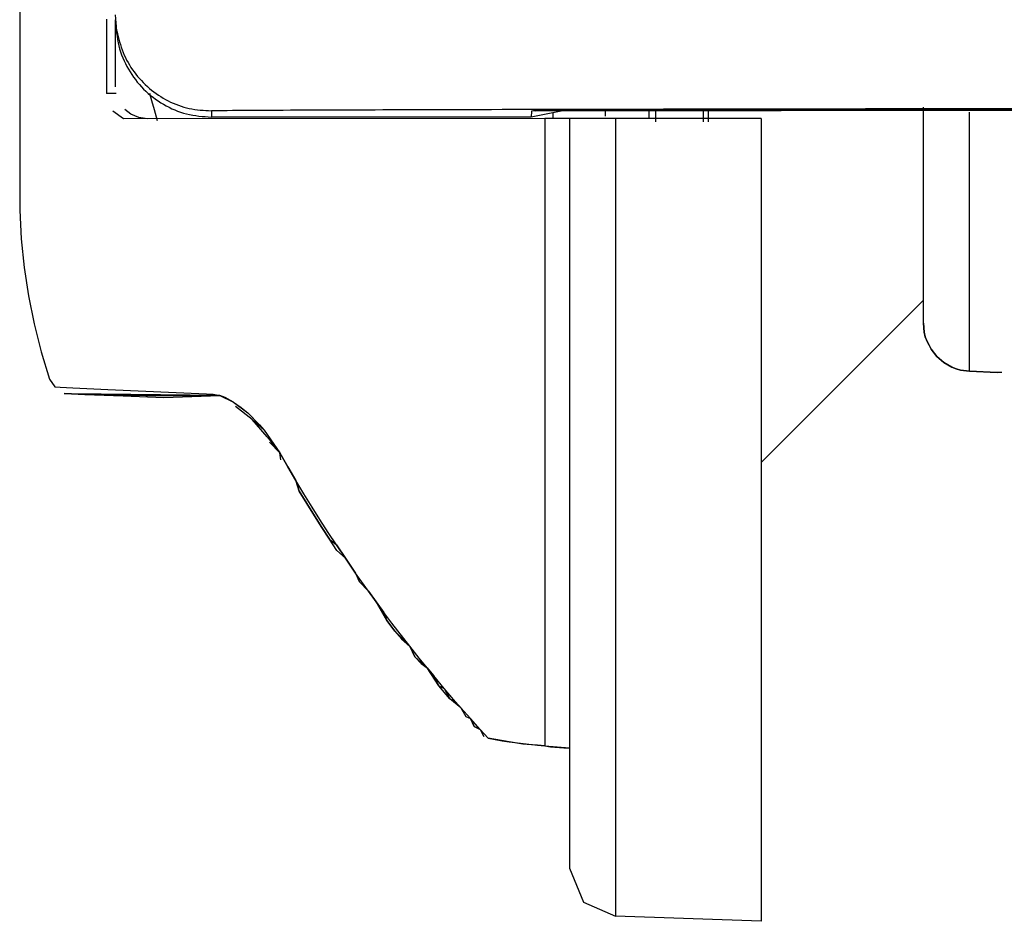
# Model space of a CAD drawing. Header units: millimetres. Extents: x -960 to 506, y 235 to 390.
# Tile 2 of 45: x -906 to -875, y 262 to 290. Entities that reach past the tile are written whole.
import ezdxf

# ---------------------------------------------------------------- set-up
doc = ezdxf.new("R2010")
doc.units = ezdxf.units.MM

# ---------------------------------------------------------------- blocks, each defined once
blk = doc.blocks.new('Seitenteil-rechts__30', base_point=(-877.344, 235.315))
at = {"color": 7, "linetype": 'Continuous'}
for p, q in [((-877.344, 280.39), (-877.344, 287.139)), ((-877.344, 280.39), (-877.317, 280.104)), ((-877.317, 280.104), (-877.344, 280.39)), ((-877.317, 280.104), (-877.283, 279.964)), ((-877.283, 279.964), (-877.317, 280.104)), ((-877.283, 279.964), (-877.235, 279.827)), ((-877.103, 279.571), (-877.283, 279.964)), ((-877.235, 279.827), (-877.103, 279.571)), ((-877.103, 279.571), (-876.925, 279.345)), ((-876.925, 279.345), (-877.103, 279.571)), ((-876.925, 279.345), (-876.706, 279.156)), ((-876.706, 279.156), (-876.925, 279.345)), ((-876.706, 279.156), (-876.455, 279.012)), ((-876.455, 279.012), (-876.706, 279.156)), ((-876.455, 279.012), (-876.32, 278.959)), ((-876.32, 278.959), (-876.455, 279.012)), ((-876.32, 278.959), (-876.182, 278.92)), ((-876.182, 278.92), (-876.32, 278.959)), ((-876.182, 278.92), (-875.896, 278.882)), ((-875.896, 278.882), (-876.182, 278.92)), ((-875.896, 278.882), (-875.032, 278.849)), ((-875.032, 278.849), (-875.896, 278.882)), ((-875.032, 278.849), (-875.896, 278.882)), ((-874.888, 278.841), (-875.032, 278.849))]:
    blk.add_line(p, q, dxfattribs=at)
at = {"color": 1, "linetype": 'Continuous'}
blk.add_line((-875.896, 278.882), (-875.896, 286.986), dxfattribs=at)
blk = doc.blocks.new('Seitenteil-rechts-kpl__1__31', base_point=(-877.344, 235.315))
blk.add_blockref('Seitenteil-rechts__30', (-877.344, 235.315))
blk = doc.blocks.new('Gehaeuse-kpl_-S120__46', base_point=(-877.344, 235.315))
blk.add_blockref('Seitenteil-rechts-kpl__1__31', (-877.344, 235.315))
blk = doc.blocks.new('Haltebuegel__47', base_point=(-902.62, 286.831))
at = {"color": 7, "linetype": 'Continuous'}
for p, q in [((-902.58, 289.527), (-902.62, 290.03)), ((-888.472, 287.059), (-889.62, 286.831)), ((-889.467, 287.031), (-806.62, 287.114)), ((-889.62, 286.831), (-899.62, 286.831))]:
    blk.add_line(p, q, dxfattribs=at)
at = {"color": 1, "linetype": 'Continuous'}
for p, q in [((-899.62, 287.03), (-899.62, 286.831)), ((-889.605, 287.023), (-889.62, 286.831))]:
    blk.add_line(p, q, dxfattribs=at)
at = {"color": 7, "linetype": 'Continuous'}
for points, knots in [([(-902.62, 289.879), (-902.602, 289.603), (-902.565, 289.063), (-902.248, 288.315), (-901.767, 287.685), (-901.138, 287.205), (-900.406, 286.891), (-899.882, 286.851), (-899.62, 286.831)], [0, 0, 0, 0, 0.825117, 1.61386, 2.397017, 3.180173, 3.96333, 4.746487, 4.746487, 4.746487, 4.746487]), ([(-806.62, 287.114), (-810.188, 287.114), (-817.263, 287.114), (-826.615, 287.112), (-834.605, 287.109), (-841.209, 287.106), (-847.557, 287.102), (-853.601, 287.098), (-859.296, 287.093), (-864.599, 287.088), (-869.472, 287.082), (-873.879, 287.076), (-877.521, 287.07), (-880.453, 287.064), (-882.737, 287.059), (-884.709, 287.056), (-886.358, 287.057), (-887.665, 287.056), (-888.621, 287.046), (-889.227, 287.036), (-889.516, 287.026), (-889.605, 287.023)], [0, 0, 0, 0, 10.701717, 21.224777, 28.05601, 34.672769, 41.038144, 47.098606, 52.804016, 58.122547, 63.009229, 67.42389, 71.341906, 73.93507, 76.220077, 78.19354, 79.852072, 81.165876, 82.116706, 82.718462, 82.984997, 82.984997, 82.984997, 82.984997])]:
    blk.add_open_spline(points, degree=3, knots=knots, dxfattribs=at)
at = {"color": 1, "linetype": 'Continuous'}
for points, knots in [([(-902.58, 289.527), (-902.525, 289.299), (-902.417, 288.842), (-902.058, 288.228), (-901.578, 287.71), (-900.988, 287.322), (-900.323, 287.068), (-899.855, 287.043), (-899.62, 287.03)], [0, 0, 0, 0, 0.70112, 1.40224, 2.10336, 2.804481, 3.505208, 4.205439, 4.205439, 4.205439, 4.205439]), ([(-806.62, 287.114), (-810.667, 287.118), (-818.69, 287.126), (-830.553, 287.122), (-842.007, 287.118), (-852.855, 287.112), (-862.912, 287.105), (-872.006, 287.096), (-879.982, 287.086), (-886.701, 287.075), (-892.051, 287.063), (-895.763, 287.051), (-898.123, 287.041), (-899.179, 287.033), (-899.62, 287.03)], [0, 0, 0, 0, 12.138939, 24.070175, 35.589563, 46.500006, 56.614821, 65.760944, 73.78188, 80.540392, 85.92084, 89.831167, 91.675174, 93.000117, 93.000117, 93.000117, 93.000117])]:
    blk.add_open_spline(points, degree=3, knots=knots, dxfattribs=at)
blk = doc.blocks.new('Scheibenbremse_1__50', base_point=(-885.72, 276.029))
at = {"color": 7, "linetype": 'Continuous'}
for p, q in [((-885.72, 287.049), (-885.72, 286.687)), ((-884.22, 286.687), (-884.22, 287.054)), ((-877.344, 281.105), (-882.42, 276.029))]:
    blk.add_line(p, q, dxfattribs=at)
at = {"color": 1, "linetype": 'Continuous'}
blk.add_line((-884.074, 287.099), (-884.074, 286.687), dxfattribs=at)
blk = doc.blocks.new('Kappe__58', base_point=(-905.62, 261.681))
at = {"color": 7, "linetype": 'Continuous'}
for p, q in [((-905.62, 292.428), (-905.62, 284.371)), ((-902.899, 289.901), (-902.899, 289.442)), ((-902.62, 289.135), (-902.62, 289.879)), ((-902.899, 289.442), (-902.899, 287.566)), ((-902.62, 287.778), (-902.62, 289.135)), ((-901.556, 287.586), (-901.493, 287.348)), ((-901.493, 287.348), (-901.415, 287.069)), ((-902.376, 286.778), (-902.708, 287.022)), ((-902.138, 286.922), (-902.327, 287.07)), ((-901.893, 286.816), (-902.138, 286.922)), ((-901.415, 287.069), (-901.314, 286.728)), ((-885.92, 286.794), (-885.92, 287.049)), ((-889.189, 286.788), (-902.376, 286.778)), ((-901.62, 286.778), (-901.893, 286.816)), ((-888.42, 286.792), (-889.189, 286.788)), ((-886.973, 286.794), (-888.42, 286.792)), ((-888.42, 286.792), (-888.42, 263.339)), ((-882.42, 286.794), (-886.973, 286.794)), ((-882.42, 286.794), (-882.42, 261.681)), ((-905.62, 284.371), (-905.615, 283.921)), ((-905.615, 283.921), (-905.57, 283.025)), ((-905.57, 283.025), (-905.481, 282.132)), ((-905.481, 282.132), (-905.347, 281.245)), ((-905.347, 281.245), (-905.169, 280.365)), ((-905.169, 280.365), (-904.948, 279.496)), ((-904.948, 279.496), (-904.683, 278.638)), ((-904.683, 278.638), (-904.521, 278.395)), ((-904.227, 278.188), (-903.996, 278.177)), ((-903.996, 278.177), (-903.58, 278.159)), ((-903.58, 278.159), (-902.383, 278.112)), ((-902.383, 278.112), (-901.115, 278.064)), ((-901.115, 278.064), (-899.357, 278.129)), ((-899.357, 278.129), (-898.928, 277.921)), ((-898.928, 277.921), (-899.357, 278.129)), ((-898.928, 277.921), (-898.486, 277.579)), ((-898.346, 277.38), (-898.872, 277.777)), ((-898.346, 277.38), (-897.975, 277.041)), ((-897.874, 276.829), (-898.346, 277.38)), ((-897.874, 276.829), (-897.485, 276.331)), ((-897.485, 276.331), (-897.803, 276.671)), ((-897.485, 276.331), (-897.232, 275.893)), ((-897.453, 276.116), (-897.485, 276.331)), ((-896.981, 275.467), (-897.232, 275.893)), ((-897.232, 275.893), (-896.981, 275.467)), ((-896.872, 275.132), (-896.981, 275.467)), ((-896.981, 275.467), (-896.872, 275.132)), ((-896.636, 274.745), (-896.872, 275.132)), ((-896.872, 275.132), (-896.636, 274.745)), ((-896.399, 274.367), (-896.636, 274.745)), ((-896.636, 274.745), (-896.399, 274.367)), ((-896.163, 273.996), (-896.399, 274.367)), ((-896.399, 274.367), (-896.163, 273.996)), ((-895.927, 273.633), (-896.163, 273.996)), ((-896.163, 273.996), (-895.927, 273.633)), ((-895.692, 273.279), (-895.927, 273.633)), ((-895.927, 273.633), (-895.71, 273.451)), ((-895.71, 273.451), (-895.43, 273.035)), ((-895.43, 273.035), (-895.692, 273.279)), ((-895.112, 272.573), (-895.43, 273.035)), ((-895.43, 273.035), (-895.112, 272.573)), ((-894.71, 272.007), (-895.112, 272.573)), ((-895.112, 272.573), (-895.001, 272.313)), ((-895.001, 272.313), (-894.71, 272.007)), ((-894.466, 271.67), (-894.71, 272.007)), ((-894.71, 272.007), (-894.466, 271.67)), ((-894.135, 271.09), (-894.466, 271.67)), ((-894.466, 271.67), (-894.225, 271.344)), ((-894.225, 271.344), (-894.135, 271.09)), ((-893.88, 270.755), (-894.135, 271.09)), ((-894.135, 271.09), (-893.88, 270.755)), ((-893.414, 270.286), (-893.88, 270.755)), ((-893.88, 270.755), (-893.673, 270.52)), ((-893.673, 270.52), (-893.414, 270.286)), ((-893.251, 269.953), (-893.414, 270.286)), ((-893.414, 270.286), (-893.251, 269.953)), ((-892.869, 269.607), (-893.251, 269.953)), ((-893.251, 269.953), (-893.057, 269.742)), ((-893.057, 269.742), (-892.869, 269.607)), ((-892.509, 269.049), (-892.869, 269.607)), ((-892.869, 269.607), (-892.661, 269.354)), ((-892.661, 269.354), (-892.509, 269.049)), ((-892.156, 268.635), (-892.509, 269.049)), ((-892.509, 269.049), (-892.336, 268.965)), ((-892.336, 268.965), (-892.156, 268.635)), ((-891.813, 268.356), (-892.156, 268.635)), ((-892.156, 268.635), (-891.981, 268.549)), ((-891.981, 268.549), (-891.813, 268.356)), ((-891.517, 268.02), (-891.813, 268.356)), ((-891.813, 268.356), (-891.657, 268.086)), ((-891.657, 268.086), (-891.517, 268.02)), ((-891.394, 267.77), (-891.517, 268.02)), ((-891.517, 268.02), (-891.394, 267.77)), ((-891.214, 267.681), (-891.394, 267.77)), ((-891.394, 267.77), (-891.214, 267.681)), ((-891.214, 267.681), (-891.1, 267.464)), ((-890.303, 267.295), (-890.962, 267.404)), ((-890.792, 267.375), (-890.962, 267.404)), ((-890.303, 267.295), (-890.792, 267.375)), ((-889.874, 267.223), (-890.303, 267.295)), ((-889.874, 267.223), (-890.303, 267.295)), ((-889.413, 267.187), (-889.874, 267.223)), ((-889.189, 267.167), (-889.874, 267.223)), ((-889.189, 267.167), (-889.413, 267.187)), ((-889.189, 267.167), (-889.006, 267.137)), ((-889.189, 267.167), (-888.42, 267.104)), ((-889.006, 267.137), (-888.591, 267.102)), ((-888.591, 267.102), (-888.42, 267.104)), ((-888.42, 263.339), (-887.981, 262.279)), ((-887.981, 262.279), (-886.973, 261.84)), ((-882.42, 261.681), (-886.973, 261.84))]:
    blk.add_line(p, q, dxfattribs=at)
at = {"color": 1, "linetype": 'Continuous'}
for p, q in [((-902.598, 287.566), (-902.899, 287.566)), ((-888.928, 286.788), (-888.928, 286.969)), ((-887.29, 286.859), (-887.29, 287.031)), ((-889.189, 286.788), (-889.189, 267.167)), ((-886.973, 286.794), (-886.973, 261.84)), ((-904.521, 278.395), (-904.351, 278.386)), ((-904.351, 278.386), (-903.956, 278.365)), ((-903.956, 278.365), (-902.865, 278.311)), ((-902.865, 278.311), (-899.774, 278.179)), ((-903.996, 278.177), (-904.227, 278.188)), ((-904.227, 278.188), (-903.996, 278.177)), ((-899.357, 278.129), (-903.996, 278.177)), ((-903.996, 278.177), (-901.672, 278.122)), ((-901.672, 278.122), (-899.357, 278.129)), ((-899.774, 278.179), (-899.571, 278.169)), ((-899.571, 278.169), (-899.357, 278.129)), ((-899.357, 278.129), (-899.193, 278.066)), ((-899.357, 278.129), (-899.193, 278.066)), ((-899.357, 278.129), (-899.193, 278.066)), ((-899.193, 278.066), (-899.357, 278.129)), ((-898.928, 277.921), (-899.193, 278.066)), ((-898.928, 277.921), (-898.693, 277.753)), ((-898.693, 277.753), (-898.486, 277.579)), ((-898.486, 277.579), (-898.118, 277.208)), ((-898.118, 277.208), (-897.975, 277.041)), ((-897.975, 277.041), (-897.485, 276.331)), ((-897.232, 275.893), (-897.485, 276.331)), ((-896.981, 275.467), (-897.232, 275.893)), ((-896.728, 275.046), (-896.981, 275.467)), ((-896.473, 274.634), (-896.728, 275.046)), ((-896.229, 274.247), (-896.473, 274.634)), ((-895.964, 273.836), (-896.229, 274.247)), ((-895.71, 273.451), (-895.964, 273.836)), ((-895.43, 273.035), (-895.71, 273.451)), ((-895.112, 272.573), (-895.43, 273.035)), ((-894.71, 272.007), (-895.112, 272.573)), ((-894.466, 271.67), (-894.71, 272.007)), ((-894.225, 271.344), (-894.466, 271.67)), ((-893.973, 271.009), (-894.225, 271.344)), ((-893.414, 270.286), (-893.973, 271.009)), ((-893.117, 269.912), (-893.414, 270.286)), ((-892.869, 269.607), (-893.117, 269.912)), ((-892.661, 269.354), (-892.869, 269.607)), ((-892.336, 268.965), (-892.661, 269.354)), ((-891.981, 268.549), (-892.336, 268.965)), ((-891.813, 268.356), (-891.981, 268.549)), ((-891.517, 268.02), (-891.813, 268.356)), ((-891.214, 267.681), (-891.517, 268.02)), ((-890.962, 267.404), (-891.214, 267.681)), ((-890.962, 267.404), (-890.792, 267.375)), ((-890.792, 267.375), (-890.528, 267.329)), ((-890.528, 267.329), (-890.303, 267.295)), ((-890.303, 267.295), (-889.413, 267.187)), ((-889.413, 267.187), (-889.189, 267.167)), ((-889.189, 267.167), (-888.42, 267.104))]:
    blk.add_line(p, q, dxfattribs=at)
blk = doc.blocks.new('Haltebuegel-MAN-S120__69', base_point=(-960.383, 261.681))
for name, p in [('Kappe__58', (-905.62, 261.681)), ('Scheibenbremse_1__50', (-885.72, 276.029)), ('Haltebuegel__47', (-902.62, 286.831))]:
    blk.add_blockref(name, p)
blk = doc.blocks.new('S120_1__70', base_point=(-960.383, 235.315))
for name, p in [('Haltebuegel-MAN-S120__69', (-960.383, 261.681)), ('Gehaeuse-kpl_-S120__46', (-877.344, 235.315))]:
    blk.add_blockref(name, p)
blk = doc.blocks.new('Drfsicht1', base_point=(-227, 359))
blk.add_blockref('S120_1__70', (-960.383, 235.315))

msp = doc.modelspace()

# ---------------------------------------------------------------- block references
msp.add_blockref('Drfsicht1', (-227, 359))

doc.saveas('drawing.dxf')
